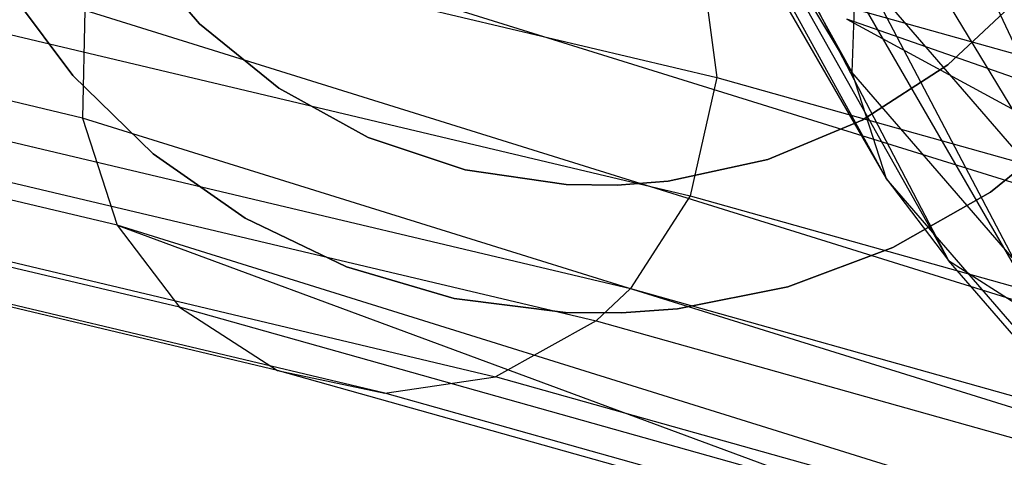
# Model space of a CAD drawing. Extents: x 0.4 to 40.3, y 0.4 to 40.3.
# Tile 140 of 243: x 20.166 to 20.5, y 20.077 to 20.225. Entities that reach past the tile are written whole.
import ezdxf

# ---------------------------------------------------------------- set-up
doc = ezdxf.new("R2010")
doc.units = 0
doc.header["$MEASUREMENT"] = 0
doc.layers.get('0').update_dxf_attribs({"color": 13, "linetype": 'CONTINUOUS'})

# ---------------------------------------------------------------- blocks, each defined once
blk = doc.blocks.new('ORTO-XII-B-11464-11465_ST0')
at = {"color": 0}
for p, q in [((20.2172, 20.62476, 9.20125), (20.44827, 20.20755, 11.41644)), ((20.2172, 20.62476, 9.20125), (20.44827, 20.20755, 11.41644)), ((20.22731, 20.57444, 9.18903), (20.44827, 20.20755, 11.41644)), ((20.22731, 20.57444, 9.18903), (20.44827, 20.20755, 11.41644)), ((20.22731, 20.57444, 9.18903), (20.45988, 20.17146, 11.4102)), ((20.22731, 20.57444, 9.18903), (20.45988, 20.17146, 11.4102)), ((20.2602, 20.53503, 9.17682), (20.45988, 20.17146, 11.4102)), ((20.2602, 20.53503, 9.17682), (20.45988, 20.17146, 11.4102)), ((20.2602, 20.53503, 9.17682), (20.48104, 20.14375, 11.40419)), ((20.2602, 20.53503, 9.17682), (20.48104, 20.14375, 11.40419)), ((20.28344, 20.52222, 9.17152), (20.48104, 20.14375, 11.40419)), ((20.28344, 20.52222, 9.17152), (20.48104, 20.14375, 11.40419)), ((20.28344, 20.52222, 9.17152), (20.5145, 20.12233, 11.39784)), ((20.28344, 20.52222, 9.17152), (20.5145, 20.12233, 11.39784)), ((20.36067, 20.52049, 9.16295), (20.55136, 20.11446, 11.39306)), ((20.36067, 20.52049, 9.16295), (20.55136, 20.11446, 11.39306)), ((20.30832, 20.51556, 9.16741), (20.5145, 20.12233, 11.39784)), ((20.30832, 20.51556, 9.16741), (20.5145, 20.12233, 11.39784)), ((20.30832, 20.51556, 9.16741), (20.55136, 20.11446, 11.39306)), ((20.30832, 20.51556, 9.16741), (20.55136, 20.11446, 11.39306)), ((19.51775, 20.41541, 29.96933), (20.40258, 20.20568, 25.96712)), ((19.51775, 20.41541, 29.96933), (20.40258, 20.20568, 25.96712)), ((20.18767, 20.192, 25.92409), (19.30334, 20.4016, 29.92391)), ((20.18767, 20.192, 25.92409), (19.30334, 20.4016, 29.92391)), ((19.50876, 20.37538, 29.96947), (20.39355, 20.16566, 25.9674)), ((19.50876, 20.37538, 29.96947), (20.39355, 20.16566, 25.9674)), ((20.19945, 20.15569, 25.92841), (19.3151, 20.3653, 29.92833)), ((20.19945, 20.15569, 25.92841), (19.3151, 20.3653, 29.92833)), ((19.48854, 20.34393, 29.96676), (20.37329, 20.13422, 25.96494)), ((19.48854, 20.34393, 29.96676), (20.37329, 20.13422, 25.96494)), ((20.22055, 20.12788, 25.93418), (19.33617, 20.3375, 29.93431)), ((20.22055, 20.12788, 25.93418), (19.33617, 20.3375, 29.93431)), ((19.47698, 20.33296, 29.96484), (20.36169, 20.12325, 25.96316)), ((19.47698, 20.33296, 29.96484), (20.36169, 20.12325, 25.96316)), ((20.25371, 20.1065, 25.94207), (19.36925, 20.31614, 29.94254)), ((20.25371, 20.1065, 25.94207), (19.36925, 20.31614, 29.94254)), ((19.44297, 20.31404, 29.95851), (20.3276, 20.10436, 25.95722)), ((19.44297, 20.31404, 29.95851), (20.3276, 20.10436, 25.95722)), ((20.2901, 20.09879, 25.94988), (19.40555, 20.30846, 29.95074)), ((20.2901, 20.09879, 25.94988), (19.40555, 20.30846, 29.95074)), ((20.20168, 20.26398, 25.92313), (20.61033, 20.13656, 23.54173)), ((20.20168, 20.26398, 25.92313), (20.61033, 20.13656, 23.54173)), ((20.22735, 20.22395, 63.05413), (20.20485, 20.25022, 63.05413)), ((20.20485, 20.25022, 63.63681), (20.22735, 20.22395, 63.63681)), ((20.20485, 20.25022, 63.63681), (20.22735, 20.22395, 63.63681)), ((20.22735, 20.22395, 63.05413), (20.20485, 20.25022, 63.05413)), ((20.39751, 20.24351, 25.96408), (20.40258, 20.20568, 25.96712)), ((20.39751, 20.24351, 25.96408), (20.62378, 20.17993, 24.77022)), ((20.39751, 20.24351, 25.96408), (20.40258, 20.20568, 25.96712)), ((20.39751, 20.24351, 25.96408), (20.62378, 20.17993, 24.77022)), ((20.44949, 20.24376, 11.42141), (20.44827, 20.20755, 11.41644)), ((20.44949, 20.24376, 11.42141), (20.44827, 20.20755, 11.41644)), ((20.65742, 20.003, 13.68842), (20.44949, 20.24376, 11.42141)), ((20.65742, 20.003, 13.68842), (20.44949, 20.24376, 11.42141)), ((20.1844, 20.20636, 63.05413), (20.16172, 20.23687, 63.05413)), ((20.16172, 20.23687, 62.97539), (20.1844, 20.20636, 62.97539)), ((20.1844, 20.20636, 63.05413), (20.16172, 20.23687, 63.05413)), ((20.16172, 20.23687, 62.97539), (20.1844, 20.20636, 62.97539)), ((20.50605, 20.23368, 63.05413), (20.48082, 20.21003, 63.05413)), ((20.48082, 20.21003, 63.63681), (20.50605, 20.23368, 63.63681)), ((20.48082, 20.21003, 63.63681), (20.50605, 20.23368, 63.63681)), ((20.50605, 20.23368, 63.05413), (20.48082, 20.21003, 63.05413)), ((20.18852, 20.22851, 25.92233), (20.18767, 20.192, 25.92409)), ((20.18852, 20.22851, 25.92233), (20.18767, 20.192, 25.92409)), ((20.18852, 20.22851, 25.92233), (20.59701, 20.10114, 23.54186)), ((20.18852, 20.22851, 25.92233), (20.59701, 20.10114, 23.54186)), ((20.25417, 20.20212, 63.05413), (20.22735, 20.22395, 63.05413)), ((20.22735, 20.22395, 63.63681), (20.25417, 20.20212, 63.63681)), ((20.22735, 20.22395, 63.63681), (20.25417, 20.20212, 63.63681)), ((20.22735, 20.22395, 63.63681), (20.22735, 20.22395, 63.05413)), ((20.25417, 20.20212, 63.05413), (20.22735, 20.22395, 63.05413)), ((20.22735, 20.22395, 63.63681), (20.22735, 20.22395, 63.05413)), ((20.63007, 20.16132, 23.54302), (20.44653, 20.2255, 24.73703)), ((20.44653, 20.2255, 24.73703), (20.61033, 20.13656, 23.54173)), ((20.44653, 20.2255, 24.73703), (20.61033, 20.13656, 23.54173)), ((20.63007, 20.16132, 23.54302), (20.44653, 20.2255, 24.73703)), ((20.48082, 20.21003, 63.05413), (20.45177, 20.19127, 63.05413)), ((20.45177, 20.19127, 63.63681), (20.48082, 20.21003, 63.63681)), ((20.45177, 20.19127, 63.63681), (20.48082, 20.21003, 63.63681)), ((20.48082, 20.21003, 63.05413), (20.45177, 20.19127, 63.05413)), ((20.48082, 20.21003, 63.63681), (20.48082, 20.21003, 63.05413)), ((20.48082, 20.21003, 63.63681), (20.48082, 20.21003, 63.05413)), ((20.21167, 20.17988, 63.05413), (20.1844, 20.20636, 63.05413)), ((20.1844, 20.20636, 63.05413), (20.1844, 20.20636, 62.97539)), ((20.1844, 20.20636, 62.97539), (20.21167, 20.17988, 62.97539)), ((20.1844, 20.20636, 63.05413), (20.1844, 20.20636, 62.97539)), ((20.21167, 20.17988, 63.05413), (20.1844, 20.20636, 63.05413)), ((20.1844, 20.20636, 62.97539), (20.21167, 20.17988, 62.97539)), ((20.44827, 20.20755, 11.41644), (20.45988, 20.17146, 11.4102)), ((20.65641, 19.96654, 13.68578), (20.44827, 20.20755, 11.41644)), ((20.65641, 19.96654, 13.68578), (20.44827, 20.20755, 11.41644)), ((20.44827, 20.20755, 11.41644), (20.45988, 20.17146, 11.4102)), ((20.40258, 20.20568, 25.96712), (20.39355, 20.16566, 25.9674)), ((20.40258, 20.20568, 25.96712), (20.39355, 20.16566, 25.9674)), ((20.40258, 20.20568, 25.96712), (20.62887, 20.14209, 24.77313)), ((20.40258, 20.20568, 25.96712), (20.62887, 20.14209, 24.77313)), ((20.28446, 20.18543, 63.05413), (20.25417, 20.20212, 63.05413)), ((20.25417, 20.20212, 63.63681), (20.28446, 20.18543, 63.63681)), ((20.25417, 20.20212, 63.63681), (20.28446, 20.18543, 63.63681)), ((20.25417, 20.20212, 63.63681), (20.25417, 20.20212, 63.05413)), ((20.28446, 20.18543, 63.05413), (20.25417, 20.20212, 63.05413)), ((20.25417, 20.20212, 63.63681), (20.25417, 20.20212, 63.05413)), ((20.59615, 20.06463, 23.54371), (20.18767, 20.192, 25.92409)), ((20.18767, 20.192, 25.92409), (20.19945, 20.15569, 25.92841)), ((20.59615, 20.06463, 23.54371), (20.18767, 20.192, 25.92409)), ((20.18767, 20.192, 25.92409), (20.19945, 20.15569, 25.92841)), ((20.45177, 20.19127, 63.05413), (20.41983, 20.17799, 63.05413)), ((20.41983, 20.17799, 63.63681), (20.45177, 20.19127, 63.63681)), ((20.41983, 20.17799, 63.63681), (20.45177, 20.19127, 63.63681)), ((20.45177, 20.19127, 63.05413), (20.41983, 20.17799, 63.05413)), ((20.45177, 20.19127, 63.63681), (20.45177, 20.19127, 63.05413)), ((20.45177, 20.19127, 63.63681), (20.45177, 20.19127, 63.05413)), ((20.52477, 20.19081, 63.05413), (20.49519, 20.16692, 63.05413)), ((20.49519, 20.16692, 62.97539), (20.52477, 20.19081, 62.97539)), ((20.52477, 20.19081, 63.05413), (20.49519, 20.16692, 63.05413)), ((20.49519, 20.16692, 62.97539), (20.52477, 20.19081, 62.97539)), ((20.31725, 20.17441, 63.05413), (20.28446, 20.18543, 63.05413)), ((20.28446, 20.18543, 63.63681), (20.31725, 20.17441, 63.63681)), ((20.28446, 20.18543, 63.63681), (20.31725, 20.17441, 63.63681)), ((20.28446, 20.18543, 63.63681), (20.28446, 20.18543, 63.05413)), ((20.31725, 20.17441, 63.05413), (20.28446, 20.18543, 63.05413)), ((20.28446, 20.18543, 63.63681), (20.28446, 20.18543, 63.05413)), ((20.24284, 20.15811, 63.05413), (20.21167, 20.17988, 63.05413)), ((20.21167, 20.17988, 63.05413), (20.21167, 20.17988, 62.97539)), ((20.21167, 20.17988, 62.97539), (20.24284, 20.15811, 62.97539)), ((20.21167, 20.17988, 63.05413), (20.21167, 20.17988, 62.97539)), ((20.24284, 20.15811, 63.05413), (20.21167, 20.17988, 63.05413)), ((20.21167, 20.17988, 62.97539), (20.24284, 20.15811, 62.97539)), ((20.41983, 20.17799, 63.05413), (20.38604, 20.17063, 63.05413)), ((20.38604, 20.17063, 63.63681), (20.41983, 20.17799, 63.63681)), ((20.38604, 20.17063, 63.63681), (20.41983, 20.17799, 63.63681)), ((20.41983, 20.17799, 63.05413), (20.38604, 20.17063, 63.05413)), ((20.41983, 20.17799, 63.63681), (20.41983, 20.17799, 63.05413)), ((20.41983, 20.17799, 63.63681), (20.41983, 20.17799, 63.05413)), ((20.35147, 20.16943, 63.05413), (20.31725, 20.17441, 63.05413)), ((20.31725, 20.17441, 63.63681), (20.35147, 20.16943, 63.63681)), ((20.31725, 20.17441, 63.63681), (20.35147, 20.16943, 63.63681)), ((20.31725, 20.17441, 63.63681), (20.31725, 20.17441, 63.05413)), ((20.35147, 20.16943, 63.05413), (20.31725, 20.17441, 63.05413)), ((20.31725, 20.17441, 63.63681), (20.31725, 20.17441, 63.05413)), ((20.38604, 20.17063, 63.05413), (20.36878, 20.16925, 63.05413)), ((20.36878, 20.16925, 63.63681), (20.38604, 20.17063, 63.63681)), ((20.38604, 20.17063, 63.05413), (20.36878, 20.16925, 63.05413)), ((20.36878, 20.16925, 63.63681), (20.38604, 20.17063, 63.63681)), ((20.38604, 20.17063, 63.63681), (20.38604, 20.17063, 63.05413)), ((20.38604, 20.17063, 63.63681), (20.38604, 20.17063, 63.05413)), ((20.45988, 20.17146, 11.4102), (20.48104, 20.14375, 11.40419)), ((20.66825, 19.93017, 13.6821), (20.45988, 20.17146, 11.4102)), ((20.66825, 19.93017, 13.6821), (20.45988, 20.17146, 11.4102)), ((20.45988, 20.17146, 11.4102), (20.48104, 20.14375, 11.40419)), ((20.36878, 20.16925, 63.05413), (20.35147, 20.16943, 63.05413)), ((20.35147, 20.16943, 63.63681), (20.36878, 20.16925, 63.63681)), ((20.35147, 20.16943, 63.63681), (20.36878, 20.16925, 63.63681)), ((20.35147, 20.16943, 63.63681), (20.35147, 20.16943, 63.05413)), ((20.36878, 20.16925, 63.05413), (20.35147, 20.16943, 63.05413)), ((20.35147, 20.16943, 63.63681), (20.35147, 20.16943, 63.05413)), ((20.36878, 20.16925, 63.63681), (20.36878, 20.16925, 63.05413)), ((20.36878, 20.16925, 63.63681), (20.36878, 20.16925, 63.05413)), ((20.49519, 20.16692, 63.05413), (20.46217, 20.14809, 63.05413)), ((20.46217, 20.14809, 62.97539), (20.49519, 20.16692, 62.97539)), ((20.49519, 20.16692, 63.05413), (20.46217, 20.14809, 63.05413)), ((20.46217, 20.14809, 62.97539), (20.49519, 20.16692, 62.97539)), ((20.49519, 20.16692, 63.05413), (20.49519, 20.16692, 62.97539)), ((20.49519, 20.16692, 63.05413), (20.49519, 20.16692, 62.97539)), ((20.39355, 20.16566, 25.9674), (20.37329, 20.13422, 25.96494)), ((20.39355, 20.16566, 25.9674), (20.37329, 20.13422, 25.96494)), ((20.39355, 20.16566, 25.9674), (20.61979, 20.10209, 24.7737)), ((20.39355, 20.16566, 25.9674), (20.61979, 20.10209, 24.7737)), ((20.2771, 20.14163, 63.05413), (20.24284, 20.15811, 63.05413)), ((20.24284, 20.15811, 63.05413), (20.24284, 20.15811, 62.97539)), ((20.24284, 20.15811, 62.97539), (20.2771, 20.14163, 62.97539)), ((20.24284, 20.15811, 63.05413), (20.24284, 20.15811, 62.97539)), ((20.2771, 20.14163, 63.05413), (20.24284, 20.15811, 63.05413)), ((20.24284, 20.15811, 62.97539), (20.2771, 20.14163, 62.97539)), ((20.60805, 20.02828, 23.54725), (20.19945, 20.15569, 25.92841)), ((20.19945, 20.15569, 25.92841), (20.22055, 20.12788, 25.93418)), ((20.19945, 20.15569, 25.92841), (20.22055, 20.12788, 25.93418)), ((20.19945, 20.15569, 25.92841), (20.44587, 20.06458, 24.74552)), ((20.60805, 20.02828, 23.54725), (20.19945, 20.15569, 25.92841)), ((20.19945, 20.15569, 25.92841), (20.44587, 20.06458, 24.74552)), ((20.46217, 20.14809, 63.05413), (20.42655, 20.1348, 63.05413)), ((20.42655, 20.1348, 62.97539), (20.46217, 20.14809, 62.97539)), ((20.46217, 20.14809, 63.05413), (20.42655, 20.1348, 63.05413)), ((20.42655, 20.1348, 62.97539), (20.46217, 20.14809, 62.97539)), ((20.46217, 20.14809, 63.05413), (20.46217, 20.14809, 62.97539)), ((20.46217, 20.14809, 63.05413), (20.46217, 20.14809, 62.97539)), ((20.48104, 20.14375, 11.40419), (20.5145, 20.12233, 11.39784)), ((20.68961, 19.90223, 13.67827), (20.48104, 20.14375, 11.40419)), ((20.68961, 19.90223, 13.67827), (20.48104, 20.14375, 11.40419)), ((20.48104, 20.14375, 11.40419), (20.5145, 20.12233, 11.39784)), ((20.31355, 20.13086, 63.05413), (20.2771, 20.14163, 63.05413)), ((20.2771, 20.14163, 63.05413), (20.2771, 20.14163, 62.97539)), ((20.2771, 20.14163, 62.97539), (20.31355, 20.13086, 62.97539)), ((20.2771, 20.14163, 63.05413), (20.2771, 20.14163, 62.97539)), ((20.31355, 20.13086, 63.05413), (20.2771, 20.14163, 63.05413)), ((20.2771, 20.14163, 62.97539), (20.31355, 20.13086, 62.97539)), ((20.37329, 20.13422, 25.96494), (20.36169, 20.12325, 25.96316)), ((20.37329, 20.13422, 25.96494), (20.36169, 20.12325, 25.96316)), ((20.37329, 20.13422, 25.96494), (20.59941, 20.07068, 24.77184)), ((20.37329, 20.13422, 25.96494), (20.59941, 20.07068, 24.77184)), ((20.42655, 20.1348, 63.05413), (20.38926, 20.1274, 63.05413)), ((20.38926, 20.1274, 62.97539), (20.42655, 20.1348, 62.97539)), ((20.42655, 20.1348, 63.05413), (20.38926, 20.1274, 63.05413)), ((20.38926, 20.1274, 62.97539), (20.42655, 20.1348, 62.97539)), ((20.42655, 20.1348, 63.05413), (20.42655, 20.1348, 62.97539)), ((20.42655, 20.1348, 63.05413), (20.42655, 20.1348, 62.97539)), ((20.35127, 20.12607, 63.05413), (20.31355, 20.13086, 63.05413)), ((20.31355, 20.13086, 63.05413), (20.31355, 20.13086, 62.97539)), ((20.31355, 20.13086, 62.97539), (20.35127, 20.12607, 62.97539)), ((20.31355, 20.13086, 63.05413), (20.31355, 20.13086, 62.97539)), ((20.35127, 20.12607, 63.05413), (20.31355, 20.13086, 63.05413)), ((20.31355, 20.13086, 62.97539), (20.35127, 20.12607, 62.97539)), ((20.22055, 20.12788, 25.93418), (20.25371, 20.1065, 25.94207)), ((20.22055, 20.12788, 25.93418), (20.25371, 20.1065, 25.94207)), ((20.44587, 20.06458, 24.74552), (20.22055, 20.12788, 25.93418)), ((20.44587, 20.06458, 24.74552), (20.22055, 20.12788, 25.93418)), ((20.37029, 20.12597, 62.97539), (20.38926, 20.1274, 62.97539)), ((20.38926, 20.1274, 63.05413), (20.37029, 20.12597, 63.05413)), ((20.38926, 20.1274, 63.05413), (20.37029, 20.12597, 63.05413)), ((20.37029, 20.12597, 62.97539), (20.38926, 20.1274, 62.97539)), ((20.38926, 20.1274, 63.05413), (20.38926, 20.1274, 62.97539)), ((20.38926, 20.1274, 63.05413), (20.38926, 20.1274, 62.97539)), ((20.36169, 20.12325, 25.96316), (20.3276, 20.10436, 25.95722)), ((20.36169, 20.12325, 25.96316), (20.3276, 20.10436, 25.95722)), ((20.37029, 20.12597, 63.05413), (20.35127, 20.12607, 63.05413)), ((20.35127, 20.12607, 63.05413), (20.35127, 20.12607, 62.97539)), ((20.35127, 20.12607, 62.97539), (20.37029, 20.12597, 62.97539)), ((20.35127, 20.12607, 63.05413), (20.35127, 20.12607, 62.97539)), ((20.37029, 20.12597, 63.05413), (20.35127, 20.12607, 63.05413)), ((20.35127, 20.12607, 62.97539), (20.37029, 20.12597, 62.97539)), ((20.36169, 20.12325, 25.96316), (20.58776, 20.05973, 24.7704)), ((20.36169, 20.12325, 25.96316), (20.58776, 20.05973, 24.7704)), ((20.37029, 20.12597, 63.05413), (20.37029, 20.12597, 62.97539)), ((20.37029, 20.12597, 63.05413), (20.37029, 20.12597, 62.97539)), ((20.25371, 20.1065, 25.94207), (20.2901, 20.09879, 25.94988)), ((20.25371, 20.1065, 25.94207), (20.2901, 20.09879, 25.94988)), ((20.4792, 20.04315, 24.75246), (20.25371, 20.1065, 25.94207)), ((20.4792, 20.04315, 24.75246), (20.25371, 20.1065, 25.94207)), ((20.2901, 20.09879, 25.94988), (20.3276, 20.10436, 25.95722)), ((20.2901, 20.09879, 25.94988), (20.3276, 20.10436, 25.95722)), ((20.55349, 20.04089, 24.76547), (20.3276, 20.10436, 25.95722)), ((20.55349, 20.04089, 24.76547), (20.3276, 20.10436, 25.95722)), ((20.51578, 20.03539, 24.75922), (20.2901, 20.09879, 25.94988)), ((20.51578, 20.03539, 24.75922), (20.2901, 20.09879, 25.94988))]:
    blk.add_line(p, q, dxfattribs=at)

msp = doc.modelspace()

# ---------------------------------------------------------------- block references
at = {"color": 0}
msp.add_blockref('ORTO-XII-B-11464-11465_ST0', (0, 0), dxfattribs=at)

doc.saveas('drawing.dxf')
